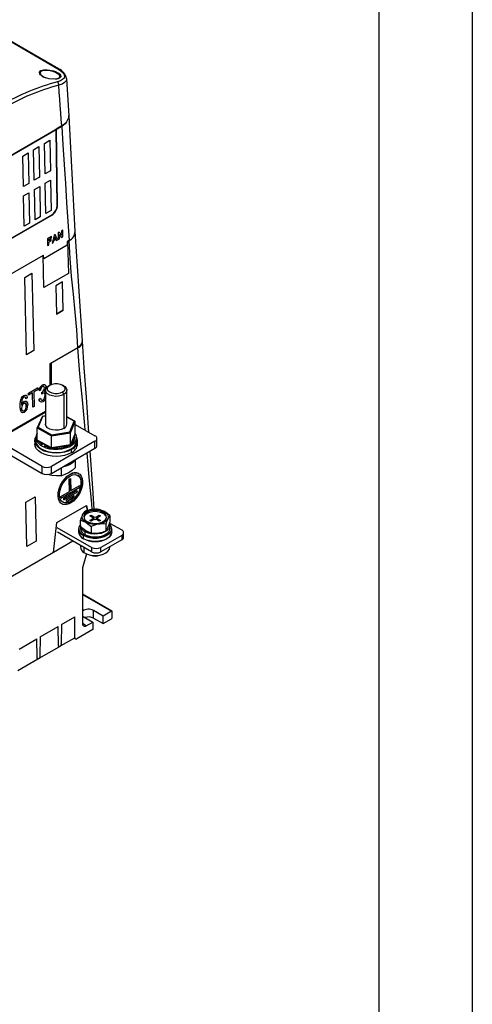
# Model space of a CAD drawing. Header units: millimetres. Extents: x 0 to 1537, y 0 to 1187.
# Tile 43 of 44: x 1368 to 1537, y 612 to 981. Entities that reach past the tile are written whole.
import ezdxf

# ---------------------------------------------------------------- set-up
doc = ezdxf.new("R2010")
doc.units = ezdxf.units.MM
doc.header["$LTSCALE"] = 5.5
doc.layers.add('TEXT', color=140, linetype='Continuous', lineweight=25)

msp = doc.modelspace()

# ---------------------------------------------------------------- linework, layer by layer
at = {"color": 7, "linetype": 'Continuous'}
msp.add_line((1536.714, 1187.465), (1536.714, 0.015), dxfattribs=at)
for p, q in [((1242.117, 1042.952), (1381.786, 962.323)), ((1382.04, 962.281), (1242.37, 1042.911)), ((1376.054, 959.543), (1376.375, 959.358)), ((1376.375, 959.358), (1377.304, 958.97)), ((1381.142, 939.506), (1332.256, 911.267)), ((1332.304, 911.525), (1383.268, 940.965)), ((1381.142, 939.506), (1381.006, 939.587)), ((1381.486, 911.208), (1381.142, 939.506)), ((1383.939, 941.343), (1381.146, 939.73)), ((1381.283, 939.651), (1381.146, 939.73)), ((1381.576, 911.341), (1381.146, 939.73)), ((1383.268, 940.798), (1381.283, 939.651)), ((1381.627, 911.311), (1381.283, 939.651)), ((1383.934, 941.508), (1383.939, 941.343)), ((1376.781, 934.421), (1378.8, 935.587)), ((1378.8, 935.587), (1379.013, 924.151)), ((1372.715, 932.072), (1374.734, 933.238)), ((1372.952, 920.649), (1372.715, 932.072)), ((1374.734, 933.238), (1374.947, 921.802)), ((1377.018, 922.998), (1376.781, 934.421)), ((1368.649, 929.723), (1370.668, 930.89)), ((1368.886, 918.301), (1368.649, 929.723)), ((1370.668, 930.89), (1370.881, 919.453)), ((1374.947, 921.802), (1372.952, 920.649)), ((1374.856, 921.855), (1374.947, 921.802)), ((1379.013, 924.151), (1377.018, 922.998)), ((1378.922, 924.204), (1379.013, 924.151)), ((1370.881, 919.453), (1368.886, 918.301)), ((1370.791, 919.507), (1370.881, 919.453)), ((1373.024, 917.196), (1375.011, 918.344)), ((1373.26, 905.81), (1373.024, 917.196)), ((1375.011, 918.344), (1375.224, 906.944)), ((1377.09, 919.545), (1379.077, 920.693)), ((1377.326, 908.158), (1377.09, 919.545)), ((1379.077, 920.693), (1379.289, 909.293)), ((1368.958, 914.847), (1370.945, 915.995)), ((1369.194, 903.461), (1368.958, 914.847)), ((1370.945, 915.995), (1371.158, 904.595)), ((1381.576, 911.341), (1381.627, 911.311)), ((1334.23, 881.592), (1379.551, 907.772)), ((1379.511, 907.656), (1346.99, 888.87)), ((1347.035, 888.846), (1379.554, 907.631)), ((1375.224, 906.944), (1373.26, 905.81)), ((1375.224, 906.944), (1375.177, 906.972)), ((1379.289, 909.293), (1377.326, 908.158)), ((1379.289, 909.293), (1379.242, 909.321)), ((1379.511, 907.656), (1379.554, 907.631)), ((1371.158, 904.595), (1369.194, 903.461)), ((1371.158, 904.595), (1371.111, 904.623)), ((1379.407, 899.594), (1377.926, 898.738)), ((1377.926, 898.738), (1377.976, 896.194)), ((1377.93, 898.736), (1377.926, 898.738)), ((1379.411, 899.592), (1377.93, 898.736)), ((1377.93, 898.736), (1377.98, 896.192)), ((1378.357, 898.554), (1379.419, 899.167)), ((1379.411, 899.592), (1379.407, 899.594)), ((1379.419, 899.167), (1379.411, 899.592)), ((1380.371, 900.15), (1379.597, 897.13)), ((1380.374, 900.148), (1379.601, 897.128)), ((1380.343, 898.579), (1380.61, 899.658)), ((1380.915, 898.91), (1380.343, 898.579)), ((1380.911, 898.912), (1380.344, 898.584)), ((1380.815, 900.407), (1380.371, 900.15)), ((1380.371, 900.15), (1380.374, 900.148)), ((1380.818, 900.405), (1380.374, 900.148)), ((1380.609, 899.653), (1380.911, 898.912)), ((1380.61, 899.658), (1380.915, 898.91)), ((1380.818, 900.405), (1380.815, 900.407)), ((1381.696, 898.338), (1380.818, 900.405)), ((1380.915, 898.91), (1380.911, 898.912)), ((1382.304, 901.267), (1381.866, 901.014)), ((1381.866, 901.014), (1381.916, 898.469)), ((1381.869, 901.012), (1381.866, 901.014)), ((1382.307, 901.265), (1381.869, 901.012)), ((1381.869, 901.012), (1381.92, 898.467)), ((1381.92, 898.467), (1382.339, 898.709)), ((1382.307, 901.265), (1382.304, 901.267)), ((1382.306, 900.356), (1383.201, 899.207)), ((1382.339, 898.709), (1382.306, 900.356)), ((1382.306, 900.353), (1383.197, 899.209)), ((1383.215, 900.099), (1382.307, 901.265)), ((1383.598, 902.015), (1383.179, 901.773)), ((1383.179, 901.773), (1383.212, 900.103)), ((1383.183, 901.77), (1383.179, 901.773)), ((1383.602, 902.013), (1383.183, 901.77)), ((1383.183, 901.77), (1383.215, 900.099)), ((1383.201, 899.207), (1383.197, 899.209)), ((1383.201, 899.207), (1383.652, 899.468)), ((1383.602, 902.013), (1383.598, 902.015)), ((1383.652, 899.468), (1383.602, 902.013)), ((1376.491, 891.429), (1385.3, 896.517)), ((1377.98, 896.192), (1377.976, 896.194)), ((1377.98, 896.192), (1378.399, 896.434)), ((1378.37, 897.934), (1378.357, 898.554)), ((1379.288, 898.469), (1378.37, 897.938)), ((1379.292, 898.467), (1378.37, 897.934)), ((1378.378, 897.51), (1379.3, 898.043)), ((1378.399, 896.434), (1378.378, 897.51)), ((1379.292, 898.467), (1379.288, 898.469)), ((1379.3, 898.043), (1379.292, 898.467)), ((1379.601, 897.128), (1379.597, 897.13)), ((1379.601, 897.128), (1380.048, 897.386)), ((1380.048, 897.386), (1380.22, 898.079)), ((1380.22, 898.079), (1381.056, 898.562)), ((1381.054, 898.561), (1381.248, 898.083)), ((1381.056, 898.562), (1381.252, 898.081)), ((1381.252, 898.081), (1381.248, 898.083)), ((1381.252, 898.081), (1381.696, 898.338)), ((1381.92, 898.467), (1381.916, 898.469)), ((1385.436, 897.794), (1385.294, 897.711)), ((1385.294, 897.711), (1385.3, 896.517)), ((1385.433, 897.792), (1385.713, 885.838)), ((1385.96, 898.096), (1385.436, 897.794)), ((1385.436, 897.794), (1385.717, 885.836)), ((1385.962, 898.097), (1385.96, 898.096)), ((1376.314, 892.524), (1347.128, 875.664)), ((1376.45, 892.603), (1376.314, 892.524)), ((1376.575, 880.555), (1376.314, 892.524)), ((1376.491, 891.429), (1376.447, 892.601)), ((1376.491, 891.429), (1376.45, 892.603)), ((1369.385, 884.276), (1372.119, 885.855)), ((1370.006, 855.379), (1369.385, 884.276)), ((1372.116, 885.853), (1372.804, 856.999)), ((1372.119, 885.855), (1372.808, 856.997)), ((1385.713, 885.838), (1376.575, 880.559)), ((1385.717, 885.836), (1376.575, 880.555)), ((1385.717, 885.836), (1385.713, 885.838)), ((1383.487, 882.626), (1381.033, 881.208)), ((1381.033, 881.208), (1381.337, 870.582)), ((1383.796, 872.007), (1383.484, 882.624)), ((1383.8, 872.005), (1383.487, 882.626)), ((1381.337, 870.586), (1383.796, 872.007)), ((1383.8, 872.005), (1381.337, 870.582)), ((1383.796, 872.007), (1383.8, 872.005)), ((1372.804, 856.999), (1370.006, 855.383)), ((1372.808, 856.997), (1370.006, 855.379)), ((1372.808, 856.997), (1372.804, 856.999)), ((1378.97, 852.162), (1389.239, 858.094)), ((1389.243, 857.933), (1379.328, 852.205)), ((1389.246, 857.93), (1379.331, 852.203)), ((1389.243, 857.933), (1389.235, 858.096)), ((1378.972, 844.119), (1378.97, 852.162)), ((1379.33, 844.278), (1379.328, 852.205)), ((1379.331, 852.203), (1379.328, 852.205)), ((1379.331, 852.203), (1379.333, 844.279)), ((1376.005, 844.122), (1376.009, 844.12)), ((1378.331, 843.755), (1378.819, 844.036)), ((1383.986, 843.757), (1383.498, 844.038)), ((1384.293, 843.558), (1384.37, 843.602)), ((1384.366, 843.6), (1384.366, 843.503)), ((1384.37, 843.602), (1384.37, 843.5)), ((1369.128, 840.149), (1369.131, 840.147)), ((1370.821, 841.046), (1374.237, 843.02)), ((1370.838, 840.331), (1370.821, 841.046)), ((1370.821, 841.046), (1370.825, 841.044)), ((1370.825, 841.044), (1374.241, 843.018)), ((1370.841, 840.329), (1370.825, 841.044)), ((1370.838, 840.331), (1370.841, 840.329)), ((1372.278, 841.159), (1370.841, 840.329)), ((1372.401, 835.726), (1372.274, 841.157)), ((1372.404, 835.724), (1372.278, 841.159)), ((1374.257, 842.302), (1372.82, 841.473)), ((1372.82, 841.473), (1372.94, 836.034)), ((1374.237, 843.02), (1374.241, 843.018)), ((1374.241, 843.018), (1374.257, 842.302)), ((1374.754, 841.864), (1374.757, 841.862)), ((1375.301, 842.096), (1374.757, 841.862)), ((1375.752, 840.656), (1375.803, 841.41)), ((1375.752, 840.656), (1375.756, 840.654)), ((1375.756, 840.654), (1375.807, 841.407)), ((1375.803, 841.41), (1375.882, 841.447)), ((1375.803, 841.41), (1375.807, 841.407)), ((1375.807, 841.407), (1375.886, 841.445)), ((1375.882, 841.447), (1375.886, 841.445)), ((1376.738, 842.959), (1376.742, 842.957)), ((1377.009, 840.255), (1377.012, 840.253)), ((1377.159, 842.121), (1377.163, 829.426)), ((1383.499, 841.335), (1383.988, 840.489)), ((1383.988, 840.489), (1383.992, 827.794)), ((1385.163, 829.428), (1385.159, 842.123)), ((1369.175, 837.906), (1369.179, 837.904)), ((1369.83, 838.939), (1369.833, 838.938)), ((1370.373, 839.33), (1369.833, 838.938)), ((1369.964, 836.322), (1369.961, 836.324)), ((1372.94, 836.034), (1372.404, 835.724)), ((1374.756, 838.778), (1375.293, 839.168)), ((1374.756, 838.778), (1374.76, 838.776)), ((1374.76, 838.776), (1375.296, 839.166)), ((1375.293, 839.168), (1375.296, 839.166)), ((1376.15, 838.447), (1376.153, 838.445)), ((1358.624, 823.572), (1377.162, 834.281)), ((1358.927, 823.41), (1377.162, 833.944)), ((1367.685, 835.952), (1367.682, 835.954)), ((1369.179, 834.42), (1369.182, 834.418)), ((1372.401, 835.726), (1372.404, 835.724)), ((1377.162, 832.488), (1375.949, 832.287)), ((1377.162, 832.428), (1376.097, 832.252)), ((1375.861, 832.218), (1374.077, 828.087)), ((1376.097, 832.252), (1374.392, 828.305)), ((1388.168, 830.518), (1385.162, 832.193)), ((1387.934, 830.549), (1385.162, 832.095)), ((1386.23, 826.602), (1387.934, 830.549)), ((1386.479, 826.219), (1388.267, 830.36)), ((1388.268, 825.829), (1388.267, 830.36)), ((1388.267, 829.34), (1395.661, 825.071)), ((1374.059, 828.005), (1379.375, 825.041)), ((1374.061, 823.474), (1374.059, 828.005)), ((1374.392, 828.305), (1379.459, 825.48)), ((1379.375, 825.041), (1386.479, 826.219)), ((1379.376, 820.51), (1379.375, 825.041)), ((1379.459, 825.48), (1386.23, 826.602)), ((1386.467, 821.616), (1388.25, 825.746)), ((1386.48, 821.687), (1386.479, 826.219)), ((1388.268, 825.829), (1386.48, 821.687)), ((1375.862, 813.634), (1358.927, 823.41)), ((1373.165, 823.204), (1373.165, 822.004)), ((1373.545, 824.404), (1373.545, 823.204)), ((1379.376, 820.51), (1374.061, 823.474)), ((1374.16, 823.316), (1379.401, 820.393)), ((1375.809, 821.802), (1376.332, 822.105)), ((1377.195, 821.623), (1376.657, 821.312)), ((1386.48, 821.687), (1379.376, 820.51)), ((1395.661, 823.03), (1379.397, 813.635)), ((1379.411, 820.392), (1386.379, 821.547)), ((1388.785, 823.208), (1388.785, 824.408)), ((1389.165, 822.008), (1389.165, 823.208)), ((1395.662, 820.417), (1395.661, 823.03)), ((1396.394, 821.438), (1396.393, 824.051)), ((1358.987, 820.764), (1375.863, 811.022)), ((1379.398, 811.022), (1395.662, 820.417)), ((1386.822, 819.94), (1386.822, 818.74)), ((1386.823, 815.311), (1386.823, 814.928)), ((1388.417, 813.22), (1388.416, 816.232)), ((1375.863, 811.022), (1375.862, 813.634)), ((1379.485, 810.24), (1377.804, 810.616)), ((1379.398, 811.022), (1379.397, 813.635)), ((1383.11, 810.154), (1383.109, 813.166)), ((1386.327, 810.648), (1386.318, 810.653)), ((1389.569, 810.976), (1389.56, 810.981)), ((1386.069, 808.832), (1386.564, 809.118)), ((1386.172, 804.284), (1386.069, 808.832)), ((1386.069, 808.832), (1386.078, 808.827)), ((1386.078, 808.827), (1386.573, 809.113)), ((1386.078, 808.827), (1386.181, 804.279)), ((1386.564, 809.118), (1386.573, 809.113)), ((1386.573, 809.113), (1386.676, 804.565)), ((1382.884, 802.385), (1386.172, 804.284)), ((1382.893, 802.38), (1386.181, 804.279)), ((1382.906, 801.801), (1389.977, 805.886)), ((1383.973, 801.757), (1388.923, 804.617)), ((1383.982, 801.752), (1388.932, 804.612)), ((1383.995, 801.174), (1388.945, 804.033)), ((1386.181, 804.279), (1386.172, 804.284)), ((1386.676, 804.575), (1389.955, 806.469)), ((1386.676, 804.565), (1389.964, 806.465)), ((1388.923, 804.617), (1388.932, 804.612)), ((1388.932, 804.612), (1388.945, 804.033)), ((1389.955, 806.469), (1389.964, 806.465)), ((1389.964, 806.465), (1389.977, 805.886)), ((1369.856, 800.185), (1373.325, 802.189)), ((1370.208, 783.682), (1369.856, 800.185)), ((1373.322, 802.187), (1373.718, 785.714)), ((1373.325, 802.189), (1373.722, 785.712)), ((1382.897, 801.806), (1382.884, 802.385)), ((1382.884, 802.385), (1382.893, 802.38)), ((1382.893, 802.38), (1382.906, 801.801)), ((1382.906, 801.801), (1382.897, 801.806)), ((1383.32, 799.576), (1383.329, 799.571)), ((1383.986, 801.178), (1383.973, 801.757)), ((1383.973, 801.757), (1383.982, 801.752)), ((1383.982, 801.752), (1383.995, 801.174)), ((1383.995, 801.174), (1383.986, 801.178)), ((1385.062, 801.13), (1387.89, 802.764)), ((1385.075, 800.551), (1385.062, 801.13)), ((1385.062, 801.13), (1385.071, 801.125)), ((1385.071, 801.125), (1387.899, 802.759)), ((1385.084, 800.546), (1385.071, 801.125)), ((1385.075, 800.551), (1385.084, 800.546)), ((1385.084, 800.546), (1387.912, 802.18)), ((1386.548, 800.524), (1386.557, 800.519)), ((1387.899, 802.759), (1387.89, 802.764)), ((1387.912, 802.18), (1387.899, 802.759)), ((1381.458, 792.598), (1392.508, 798.981)), ((1392.848, 797.171), (1392.505, 798.979)), ((1392.508, 798.981), (1392.852, 797.169)), ((1399.221, 796.736), (1397.21, 797.538)), ((1398.744, 795.988), (1398.744, 796.478)), ((1399.221, 796.736), (1399.194, 796.738)), ((1401.232, 795.216), (1399.221, 796.736)), ((1380.144, 781.449), (1381.458, 792.598)), ((1390.246, 791.003), (1390.245, 793.514)), ((1390.245, 793.514), (1392.256, 792.713)), ((1392.283, 792.746), (1392.256, 792.713)), ((1392.256, 792.713), (1394.267, 791.193)), ((1393.739, 795.13), (1394.218, 795.407)), ((1394.792, 794.522), (1393.739, 795.13)), ((1393.739, 793.374), (1394.792, 793.982)), ((1394.218, 793.097), (1393.739, 793.374)), ((1394.218, 795.407), (1395.271, 794.799)), ((1394.218, 794.853), (1394.218, 795.407)), ((1395.271, 793.705), (1394.218, 793.097)), ((1394.792, 793.982), (1394.893, 793.487)), ((1395.195, 793.661), (1394.973, 794.325)), ((1395.101, 793.966), (1395.091, 793.972)), ((1395.271, 794.799), (1395.101, 793.966)), ((1396.206, 794.799), (1397.259, 795.408)), ((1396.377, 793.966), (1396.206, 794.799)), ((1397.259, 793.098), (1396.206, 793.706)), ((1396.504, 794.325), (1396.282, 793.661)), ((1396.386, 793.972), (1396.377, 793.966)), ((1396.584, 793.487), (1396.686, 793.983)), ((1397.739, 795.131), (1396.686, 794.522)), ((1396.686, 793.983), (1397.739, 793.375)), ((1397.259, 795.408), (1397.739, 795.131)), ((1397.259, 794.854), (1397.259, 795.408)), ((1397.739, 793.375), (1397.259, 793.098)), ((1399.76, 792.044), (1399.761, 789.532)), ((1401.141, 792.443), (1405.64, 789.846)), ((1401.232, 795.216), (1401.232, 792.705)), ((1394.326, 783.31), (1381.586, 790.665)), ((1394.326, 781.678), (1381.623, 789.011)), ((1389.54, 790.25), (1389.54, 789.107)), ((1390.239, 791.475), (1390.24, 790.332)), ((1390.246, 791.319), (1390.246, 791.631)), ((1392.257, 789.483), (1390.246, 791.003)), ((1391.85, 789.23), (1391.851, 788.087)), ((1394.267, 788.681), (1392.257, 789.483)), ((1394.267, 791.193), (1394.267, 788.681)), ((1401.24, 790.335), (1401.239, 791.478)), ((1401.94, 789.111), (1401.94, 790.254)), ((1406.372, 787.193), (1406.372, 788.825)), ((1373.718, 785.714), (1370.208, 783.686)), ((1373.722, 785.712), (1370.208, 783.682)), ((1373.718, 785.714), (1373.722, 785.712)), ((1387.427, 785.66), (1380.145, 781.453)), ((1391.356, 786.576), (1391.356, 787.719)), ((1405.64, 787.804), (1397.861, 783.311)), ((1405.64, 786.171), (1397.862, 781.678)), ((1405.64, 787.804), (1405.64, 786.171)), ((1380.144, 781.449), (1255.693, 709.557)), ((1390.242, 784.036), (1390.242, 783.474)), ((1392.489, 780.914), (1390.974, 775.661)), ((1391.5, 783.309), (1391.501, 781.453)), ((1394.326, 783.31), (1394.326, 781.678)), ((1397.862, 781.678), (1397.861, 783.311)), ((1401.242, 783.477), (1401.242, 783.631)), ((1390.974, 775.661), (1390.98, 754.843)), ((1401.984, 759.495), (1390.977, 765.85)), ((1390.977, 765.748), (1401.834, 759.48)), ((1398.688, 757.662), (1395.152, 759.703)), ((1395.153, 756.847), (1395.152, 759.703)), ((1401.834, 759.48), (1398.688, 757.662)), ((1402.047, 756.99), (1402.046, 759.358)), ((1383.184, 754.452), (1388.124, 757.306)), ((1388.104, 749.54), (1388.101, 757.293)), ((1388.126, 749.522), (1388.124, 757.306)), ((1390.979, 757.649), (1391.263, 757.457)), ((1391.263, 757.457), (1394.799, 755.416)), ((1392.394, 754.027), (1394.799, 755.416)), ((1394.799, 755.416), (1394.799, 752.56)), ((1395.153, 756.847), (1398.688, 754.805)), ((1398.688, 754.805), (1398.688, 757.662)), ((1398.688, 754.805), (1401.835, 756.623)), ((1375.224, 749.854), (1381.89, 753.705)), ((1381.987, 746.595), (1381.868, 753.692)), ((1382.009, 746.582), (1381.89, 753.705)), ((1383.184, 754.452), (1383.069, 747.195)), ((1394.799, 752.56), (1388.833, 749.114)), ((1392.394, 754.027), (1390.98, 754.843)), ((1367.265, 745.256), (1373.931, 749.107)), ((1374.027, 741.997), (1373.909, 749.094)), ((1374.049, 741.985), (1373.931, 749.107)), ((1375.224, 749.854), (1375.11, 742.597)), ((1382.777, 746.463), (1388.104, 749.54)), ((1387.807, 749.369), (1388.333, 749.065)), ((1388.126, 749.522), (1388.1, 749.538)), ((1374.818, 741.865), (1382.301, 746.188)), ((1382.009, 746.566), (1381.986, 746.579)), ((1382.009, 746.582), (1381.987, 746.595)), ((1382.142, 746.236), (1382.164, 746.223)), ((1366.858, 737.267), (1374.342, 741.59)), ((1374.049, 741.985), (1374.027, 741.997)), ((1374.049, 741.968), (1374.027, 741.981)), ((1374.182, 741.638), (1374.205, 741.625))]:
    msp.add_line(p, q)
at = {"flags": 128}
for points in [[(1375.735, 959.711), (1375.301, 960.068), (1375.012, 960.433), (1374.904, 961.12), (1375.402, 961.656), (1376.41, 961.963), (1377.783, 962), (1379.341, 961.764), (1380.121, 961.552), (1380.862, 961.288), (1381.527, 960.984), (1382.092, 960.65)], [(1381.879, 960.517), (1381.47, 960.766), (1381.003, 960.997), (1380.486, 961.207), (1379.933, 961.392), (1379.361, 961.545), (1378.781, 961.664), (1378.209, 961.747), (1377.656, 961.79), (1377.133, 961.795), (1376.65, 961.76), (1376.218, 961.686), (1375.844, 961.574), (1375.538, 961.428), (1375.306, 961.248), (1375.155, 961.041), (1375.09, 960.809), (1375.114, 960.559), (1375.228, 960.297), (1375.431, 960.03), (1375.819, 959.701)], [(1380.951, 958.51), (1381.863, 958.709), (1382.442, 959.073), (1382.582, 959.561), (1382.266, 960.107), (1381.575, 960.639), (1380.624, 961.104), (1379.507, 961.467), (1378.308, 961.699), (1377.126, 961.762), (1376.104, 961.626), (1375.397, 961.288), (1375.118, 960.797), (1375.292, 960.23), (1375.869, 959.668), (1376.054, 959.543)], [(1381.786, 962.323), (1382.904, 961.583), (1383.715, 960.836), (1384.184, 960.116), (1384.307, 959.439), (1384.091, 958.824), (1383.556, 958.286), (1382.721, 957.829), (1381.62, 957.469)], [(1382.092, 960.65), (1382.528, 960.304), (1382.815, 959.961), (1382.926, 959.33), (1382.439, 958.837), (1381.441, 958.536), (1380.064, 958.465), (1378.495, 958.648), (1377.708, 958.836), (1376.968, 959.081), (1376.298, 959.377), (1375.735, 959.711)], [(1375.9, 959.632), (1376.309, 959.382), (1376.54, 959.27)], [(1382.593, 959.158), (1382.644, 959.233), (1382.691, 959.452), (1382.648, 959.688), (1382.513, 959.936), (1382.287, 960.192), (1382.101, 960.354), (1381.879, 960.517)], [(1385.041, 958.758), (1385.078, 958.565), (1384.853, 957.838), (1384.272, 957.192), (1383.355, 956.635), (1382.138, 956.187)], [(1385.964, 944.77), (1385.461, 952.645), (1385.102, 958.725)], [(1383.268, 940.965), (1383.085, 943.421), (1382.884, 945.804), (1382.669, 948.556), (1382.473, 950.961), (1382.26, 953.613), (1382.138, 956.187)], [(1383.268, 940.965), (1385.055, 942.421), (1385.906, 944.136), (1385.833, 944.861)], [(1388.297, 901.482), (1387.127, 923.127), (1385.963, 944.691)], [(1385.039, 942.408), (1384.538, 941.714), (1383.268, 940.798)], [(1383.268, 940.798), (1383.682, 933.861), (1384.162, 926.562), (1384.61, 919.445), (1385.059, 912.328), (1385.522, 905.22), (1385.96, 898.096)], [(1390.988, 860.64), (1389.642, 881.097), (1388.308, 901.489)], [(1389.239, 858.094), (1388.825, 864.763), (1388.256, 871.363), (1387.592, 878.091), (1386.931, 884.815), (1386.367, 891.421), (1385.962, 898.097)], [(1389.239, 858.094), (1390.404, 859.043), (1390.959, 860.161), (1390.911, 860.634)], [(1393.368, 826.395), (1393.257, 827.991), (1392.459, 839.471), (1391.652, 850.456), (1391.01, 860.477)], [(1391.96, 827.208), (1391.812, 828.888), (1390.955, 838.568), (1390.015, 848.27), (1389.246, 857.93)], [(1376.005, 844.122), (1376.418, 844.278), (1376.784, 844.233), (1376.868, 844.17)], [(1376.009, 844.12), (1376.421, 844.275), (1376.787, 844.231), (1377.048, 844.035), (1377.236, 843.638), (1377.284, 843.234)], [(1376.742, 842.957), (1376.682, 843.31), (1376.557, 843.494), (1376.367, 843.579), (1376.184, 843.559), (1376.038, 843.493)], [(1376.738, 842.959), (1376.676, 843.318), (1376.549, 843.499), (1376.484, 843.527)], [(1383.988, 840.489), (1383.076, 840.095), (1382.01, 839.865), (1380.874, 839.818), (1379.762, 839.957), (1378.762, 840.272), (1377.957, 840.737), (1377.412, 841.314), (1377.17, 841.956), (1377.251, 842.612), (1377.649, 843.228), (1378.331, 843.755)], [(1383.499, 841.335), (1382.662, 840.983), (1381.677, 840.798), (1380.642, 840.798), (1379.657, 840.982), (1378.819, 841.334), (1378.211, 841.817), (1377.891, 842.386), (1377.891, 842.984), (1378.211, 843.553), (1378.819, 844.036)], [(1378.819, 844.036), (1379.657, 844.388), (1380.642, 844.573), (1381.677, 844.573), (1382.662, 844.389), (1383.499, 844.037), (1384.108, 843.554), (1384.428, 842.985), (1384.428, 842.387), (1384.108, 841.818), (1383.499, 841.335)], [(1383.986, 843.757), (1384.362, 843.507), (1384.907, 842.93), (1385.149, 842.287), (1385.068, 841.632), (1384.67, 841.015), (1383.988, 840.489)], [(1367.682, 835.954), (1367.713, 837.178), (1367.955, 838.493), (1368.222, 839.13), (1368.608, 839.711), (1369.032, 840.088), (1369.128, 840.149)], [(1367.685, 835.952), (1367.716, 837.176), (1367.958, 838.491), (1368.226, 839.128), (1368.612, 839.709), (1369.036, 840.086), (1369.131, 840.147)], [(1369.128, 840.149), (1369.601, 840.311), (1369.951, 840.226), (1369.955, 840.222)], [(1369.131, 840.147), (1369.604, 840.309), (1369.955, 840.224), (1370.177, 839.991), (1370.355, 839.456), (1370.373, 839.33)], [(1377.012, 840.253), (1376.905, 840.781), (1376.731, 840.986), (1376.482, 841.065), (1376.208, 840.995), (1376.127, 840.953)], [(1377.009, 840.255), (1376.898, 840.791), (1376.721, 840.993), (1376.687, 841.002)], [(1376.71, 841.633), (1377.075, 841.632), (1377.152, 841.572)], [(1376.713, 841.63), (1377.04, 841.641), (1377.158, 841.571)], [(1368.351, 838.369), (1368.17, 837.386), (1368.145, 836.492)], [(1369.079, 837.209), (1369.334, 837.305), (1369.562, 837.278), (1369.772, 837.107), (1369.915, 836.757), (1369.961, 836.324)], [(1369.964, 836.322), (1369.834, 837.006), (1369.667, 837.217), (1369.424, 837.307), (1369.205, 837.267), (1369.082, 837.207)], [(1369.175, 837.906), (1369.582, 838.046), (1369.914, 837.989), (1369.998, 837.917)], [(1369.179, 837.904), (1369.585, 838.044), (1369.917, 837.987), (1370.25, 837.701), (1370.439, 837.234), (1370.502, 836.656)], [(1375.272, 837.724), (1375.269, 837.725), (1375.005, 837.964), (1374.815, 838.415), (1374.756, 838.778)], [(1376.159, 837.813), (1375.655, 837.641), (1375.272, 837.723), (1375.009, 837.963), (1374.818, 838.413), (1374.76, 838.776)], [(1375.293, 839.168), (1375.392, 838.777), (1375.572, 838.464), (1375.74, 838.362), (1375.957, 838.364), (1376.15, 838.447)], [(1375.296, 839.166), (1375.395, 838.775), (1375.578, 838.46), (1375.747, 838.358), (1375.963, 838.363), (1376.153, 838.445)], [(1369.222, 833.809), (1368.718, 833.644), (1368.354, 833.73), (1368.023, 834.064), (1367.781, 834.814), (1367.682, 835.954)], [(1369.225, 833.807), (1368.721, 833.642), (1368.357, 833.728), (1368.027, 834.062), (1367.785, 834.813), (1367.685, 835.952)], [(1369.179, 834.42), (1368.924, 834.328), (1368.699, 834.357), (1368.453, 834.551), (1368.303, 834.88), (1368.241, 835.378)], [(1368.244, 835.375), (1368.379, 834.677), (1368.581, 834.424), (1368.822, 834.325), (1369.038, 834.352), (1369.182, 834.418)], [(1383.992, 827.794), (1383.08, 827.4), (1382.013, 827.17), (1380.878, 827.123), (1379.765, 827.263), (1378.766, 827.577), (1377.961, 828.042), (1377.415, 828.619), (1377.173, 829.262), (1377.163, 829.426)], [(1374.06, 825.996), (1373.664, 825.181), (1373.547, 824.293), (1373.742, 823.41), (1374.24, 822.568), (1375.023, 821.801), (1376.056, 821.14), (1377.299, 820.613), (1378.7, 820.242), (1380.202, 820.041), (1381.743, 820.019), (1383.261, 820.176), (1384.693, 820.507), (1385.98, 820.997), (1387.07, 821.627), (1387.919, 822.37), (1388.491, 823.197), (1388.763, 824.074), (1388.723, 824.964), (1388.375, 825.831), (1388.268, 826)], [(1386.822, 819.94), (1385.609, 819.366), (1384.226, 818.939), (1382.726, 818.675), (1381.165, 818.586), (1379.604, 818.675), (1378.103, 818.937), (1376.72, 819.364), (1375.508, 819.938), (1374.513, 820.638), (1373.774, 821.437), (1373.319, 822.303), (1373.165, 823.205), (1373.319, 824.106), (1373.554, 824.629)], [(1386.822, 818.74), (1385.61, 818.166), (1384.227, 817.738), (1382.726, 817.475), (1381.165, 817.386), (1379.605, 817.475), (1378.104, 817.737), (1376.721, 818.164), (1375.508, 818.738), (1374.513, 819.438), (1373.774, 820.237), (1373.319, 821.103), (1373.165, 822.004)], [(1373.545, 823.204), (1373.606, 822.649), (1373.954, 821.781), (1374.598, 820.973), (1375.511, 820.255), (1376.655, 819.658), (1377.983, 819.207), (1379.442, 818.919), (1380.972, 818.807), (1382.509, 818.875), (1383.992, 819.12), (1385.358, 819.533), (1386.553, 820.096)], [(1374.558, 823.094), (1374.569, 823.051), (1375.809, 821.802)], [(1376.657, 821.312), (1378.82, 820.597), (1379.076, 820.575)], [(1394.653, 797.477), (1394.467, 799.787), (1393.526, 809.528), (1392.712, 818.713)], [(1395.38, 797.549), (1394.978, 803.552), (1394.089, 816.017), (1393.855, 819.374)], [(1386.823, 814.928), (1385.611, 814.353), (1384.581, 814.016)], [(1388.416, 816.242), (1387.818, 815.628), (1386.823, 814.928)], [(1383.11, 810.154), (1381.334, 810.085), (1379.485, 810.24)], [(1383.32, 799.576), (1382.923, 799.852), (1382.352, 800.554), (1381.986, 801.494), (1381.844, 802.623), (1381.932, 803.886), (1382.246, 805.218), (1382.771, 806.553), (1383.479, 807.825), (1384.336, 808.968), (1385.299, 809.927), (1386.318, 810.653)], [(1386.571, 799.899), (1385.545, 799.443), (1384.565, 799.279), (1383.679, 799.416), (1382.932, 799.847), (1382.361, 800.549), (1381.995, 801.489), (1381.853, 802.618), (1381.941, 803.881), (1382.255, 805.213), (1382.78, 806.548), (1383.488, 807.82), (1384.345, 808.963), (1385.308, 809.922), (1386.327, 810.648)], [(1385.764, 811.213), (1384.437, 810.572), (1383.11, 810.154)], [(1388.417, 813.22), (1387.117, 812.125), (1385.764, 811.213)], [(1386.327, 810.648), (1387.353, 811.104), (1388.333, 811.267), (1389.219, 811.131), (1389.967, 810.7), (1390.537, 809.997), (1390.903, 809.058), (1391.045, 807.928), (1390.957, 806.666), (1390.643, 805.334), (1390.118, 803.998), (1389.41, 802.727), (1388.553, 801.583), (1387.591, 800.625), (1386.571, 799.899)], [(1386.341, 810.028), (1387.317, 810.451), (1388.243, 810.574), (1389.065, 810.389), (1389.734, 809.907), (1390.212, 809.155), (1390.472, 808.178), (1390.498, 807.032), (1390.289, 805.784), (1389.856, 804.506), (1389.226, 803.272), (1388.434, 802.155), (1387.527, 801.219), (1386.557, 800.519)], [(1386.548, 800.524), (1387.518, 801.224), (1388.425, 802.16), (1389.217, 803.277), (1389.847, 804.511), (1390.28, 805.789), (1390.489, 807.037), (1390.463, 808.183), (1390.203, 809.16), (1389.725, 809.912), (1389.2, 810.323)], [(1386.557, 800.519), (1385.581, 800.095), (1384.655, 799.972), (1383.834, 800.157), (1383.164, 800.64), (1382.686, 801.391), (1382.426, 802.369), (1382.4, 803.515), (1382.609, 804.763), (1383.042, 806.041), (1383.672, 807.274), (1384.464, 808.391), (1385.371, 809.327), (1386.341, 810.028)], [(1392.283, 792.746), (1391.506, 793.33), (1391.018, 794.011), (1390.852, 794.741), (1391.018, 795.472), (1391.506, 796.152), (1392.283, 796.737), (1393.295, 797.186), (1394.474, 797.468), (1395.738, 797.564), (1397.003, 797.468), (1398.182, 797.187), (1399.194, 796.738)], [(1398.744, 796.478), (1397.775, 796.897), (1396.642, 797.141), (1395.435, 797.19), (1394.253, 797.041), (1393.192, 796.706), (1392.336, 796.212), (1391.756, 795.599), (1391.499, 794.917), (1391.586, 794.22), (1392.008, 793.565), (1392.733, 793.006)], [(1398.744, 795.988), (1397.775, 796.407), (1396.642, 796.651), (1395.435, 796.7), (1394.253, 796.552), (1393.192, 796.217), (1392.336, 795.723), (1391.757, 795.109), (1391.51, 794.496)], [(1399.194, 796.738), (1399.971, 796.154), (1400.459, 795.474), (1400.625, 794.743), (1400.459, 794.013), (1399.971, 793.332), (1399.194, 792.747), (1398.182, 792.299), (1397.003, 792.017), (1395.738, 791.92), (1394.474, 792.016), (1393.295, 792.298), (1392.283, 792.746)], [(1392.733, 793.006), (1393.702, 792.588), (1394.835, 792.344), (1396.042, 792.294), (1397.224, 792.443), (1398.285, 792.778), (1399.141, 793.272), (1399.721, 793.885), (1399.978, 794.568), (1399.891, 795.265), (1399.469, 795.919), (1398.744, 796.478)], [(1401.129, 792.112), (1401.229, 791.669), (1401.149, 790.905), (1400.755, 790.174), (1400.069, 789.519), (1399.131, 788.977), (1397.997, 788.581), (1396.731, 788.353), (1395.407, 788.306), (1394.103, 788.444), (1392.894, 788.758), (1391.85, 789.23)], [(1401.939, 790.196), (1401.901, 789.852), (1401.592, 789.071), (1400.989, 788.348), (1400.124, 787.721), (1399.038, 787.221), (1397.788, 786.873), (1396.434, 786.694), (1395.046, 786.694), (1393.692, 786.872), (1392.441, 787.22), (1391.356, 787.719)], [(1401.94, 789.111), (1401.901, 788.709), (1401.592, 787.928), (1400.99, 787.205), (1400.124, 786.578), (1399.039, 786.078), (1397.788, 785.73), (1396.434, 785.551), (1395.046, 785.551), (1393.692, 785.729), (1392.442, 786.077), (1391.356, 786.576)], [(1401.84, 790.335), (1401.71, 789.613), (1401.338, 788.936), (1400.053, 787.844), (1398.163, 787.101), (1396.99, 786.886), (1395.74, 786.811), (1394.49, 786.886), (1393.317, 787.1), (1391.426, 787.842)], [(1401.24, 790.335), (1401.15, 789.762), (1400.755, 789.031), (1400.069, 788.376), (1399.132, 787.834), (1397.997, 787.438), (1396.731, 787.21), (1395.408, 787.163), (1394.103, 787.301), (1392.894, 787.615), (1391.851, 788.087)], [(1392.117, 786.265), (1393.317, 785.794), (1394.49, 785.579), (1395.74, 785.505), (1396.99, 785.58), (1398.163, 785.795), (1400.053, 786.537), (1401.338, 787.629), (1401.711, 788.307), (1401.76, 788.582)], [(1391.501, 781.453), (1392.462, 780.926), (1393.614, 780.547), (1394.889, 780.338), (1396.214, 780.312), (1397.512, 780.469), (1398.707, 780.801), (1399.729, 781.289), (1400.52, 781.904), (1401.033, 782.61), (1401.238, 783.366), (1401.242, 783.477)], [(1383.069, 747.179), (1383.029, 746.921), (1382.914, 746.656), (1382.742, 746.424), (1382.539, 746.26), (1382.336, 746.19), (1382.164, 746.223), (1382.049, 746.355), (1382.009, 746.566)], [(1375.11, 742.581), (1375.07, 742.323), (1374.955, 742.058), (1374.783, 741.826), (1374.58, 741.662), (1374.377, 741.592), (1374.205, 741.625), (1374.09, 741.757), (1374.049, 741.968)]]:
    msp.add_lwpolyline(points, dxfattribs=at)
for centre, radius, start, end in [((1381.854, 961.942), 0.387, 62.01212, 100.19652), ((1380.198, 957.635), 4.999, 12.496, 68.43421), ((1375.77, 959.572), 0.143, 24.73821, 104.24533), ((1382.148, 960.324), 0.331, 99.57686, 144.22428), ((1402.533, 878.085), 82.092, 104.75886, 120.55042), ((1402.839, 877.573), 81.294, 104.75202, 120.55413), ((1380.894, 956.43), 1.268, 348.94894, 55.0811), ((1384.349, 901.662), 3.912, 294.33618, 357.48324), ((1384.553, 901.477), 3.662, 292.61996, 0.07086), ((1388.302, 860.366), 2.612, 291.17879, 352.53616), ((1377.558, 841.786), 2.805, 123.6078, 178.40122), ((1377.56, 841.784), 2.804, 123.59952, 178.4078), ((1377.058, 842.062), 1.758, 125.47961, 178.88754), ((1377.186, 839.257), 2, 121.98569, 135.65807), ((1375.018, 842.934), 1.72, 300.16958, 0.85156), ((1375.022, 842.932), 1.72, 300.16605, 0.85504), ((1374.924, 840.137), 2.088, 305.94611, 3.23254), ((1374.929, 840.134), 2.086, 305.92038, 3.25756), ((1374.757, 843.23), 2.527, 320.73942, 0.09806), ((1370.613, 835.768), 2.576, 123.919, 163.6283), ((1370.548, 835.816), 2.496, 123.25973, 164.29683), ((1370.336, 835.526), 2.097, 126.72362, 184.12621), ((1370.259, 837.903), 1.965, 126.94566, 166.28605), ((1369.335, 839.109), 0.449, 55.18739, 125.44318), ((1369.339, 839.108), 0.449, 55.11466, 125.51622), ((1367.977, 836.026), 2.006, 306.81243, 8.53772), ((1367.771, 836.11), 2.204, 309.82869, 5.52025), ((1367.454, 836.312), 3.068, 305.27192, 6.43921), ((1368.919, 838.859), 0.915, 5.06432, 42.59489), ((1368.921, 838.856), 0.916, 5.0918, 42.57174), ((1374.904, 839.935), 2.466, 300.60298, 336.23306), ((1383.193, 829.604), 1.978, 293.81562, 354.90241), ((1385.463, 824.401), 2.683, 295.68018, 17.61002), ((1395.273, 824.05), 1.092, 290.79957, 69.20043), ((1381.521, 829.944), 9.57, 260.97717, 298.68323), ((1384.989, 823.574), 3.814, 294.2171, 354.50093), ((1385.609, 823.198), 3.475, 290.4161, 24.3947), ((1385.235, 822.352), 3.945, 293.71681, 355.00121), ((1395.198, 821.523), 1.199, 292.76015, 355.95788), ((1382.779, 820.635), 7.132, 278.44675, 318.71983), ((1377.629, 817.045), 3.841, 242.61208, 297.40985), ((1377.63, 814.432), 3.841, 242.61208, 297.40985), ((1388.221, 808.03), 3.24, 65.6014, 125.96172), ((1384.869, 802.803), 2.831, 245.1834, 306.37972), ((1399.201, 791.287), 9.228, 144.18817, 166.0333), ((1396.107, 786.507), 11.086, 84.28751, 113.32573), ((1397.827, 793.988), 2.2, 13.40673, 65.37986), ((1392.01, 790.18), 2.471, 135.54669, 178.35164), ((1398.683, 780.841), 11.255, 84.50967, 113.10357), ((1394.689, 794.252), 0.289, 290.79957, 69.20043), ((1395.705, 795.094), 1.28, 241.8509, 268.33769), ((1395.738, 795.701), 1.015, 242.61208, 297.40985), ((1395.739, 792.804), 1.015, 62.61208, 117.40985), ((1395.772, 795.095), 1.28, 271.67544, 298.16676), ((1396.788, 794.253), 0.289, 110.79957, 249.20043), ((1410.099, 789.174), 10.73, 145.73169, 164.48978), ((1390.893, 795.574), 10.73, 325.73169, 344.48978), ((1399.877, 790.402), 1.964, 358.03773, 52.7944), ((1399.456, 790.184), 2.483, 0.27042, 46.35002), ((1392.576, 790.512), 3.047, 184.91117, 246.39659), ((1392.576, 789.369), 3.048, 184.92726, 246.39507), ((1391.523, 790.433), 1.886, 132.61963, 183.04766), ((1392.575, 790.552), 2.943, 184.27637, 247.03323), ((1392.899, 790.54), 2.667, 184.46678, 246.85555), ((1393.222, 792.012), 3.101, 202.45258, 243.76083), ((1395.344, 799.884), 11.255, 264.50967, 293.10357), ((1405.252, 788.825), 1.092, 290.79957, 69.20043), ((1391.399, 786.57), 0.0437, 170.81886, 309.23618), ((1391.509, 787.712), 0.154, 122.61644, 177.40549), ((1405.176, 787.277), 1.199, 292.76015, 355.95788), ((1392.779, 783.652), 2.543, 183.99884, 239.82641), ((1396.093, 786.721), 3.841, 242.61208, 297.40985), ((1396.093, 785.088), 3.841, 242.61208, 297.40985), ((1395.741, 784.311), 4.234, 245.0838, 294.9491), ((1395.741, 784.753), 4.626, 248.18847, 291.84443), ((1393.225, 756.157), 4.036, 61.4871, 123.82981), ((1401.917, 759.378), 0.131, 350.81886, 129.23618), ((1401.587, 757.011), 0.461, 302.60992, 357.406), ((1391.842, 754.703), 0.873, 170.81886, 309.23618), ((1388.557, 749.453), 0.437, 170.81635, 309.22065), ((1382.354, 746.539), 0.37, 173.77447, 234.9388), ((1382.707, 746.579), 0.721, 178.72965, 180.01228), ((1382.73, 746.567), 0.721, 178.72965, 180.01228), ((1382.376, 747.179), 0.693, 0.01211, 1.32877), ((1374.395, 741.941), 0.37, 173.77447, 234.9388), ((1374.748, 741.981), 0.721, 178.72965, 180.01228), ((1374.77, 741.969), 0.721, 178.72965, 180.01228), ((1374.417, 742.581), 0.693, 0.01211, 1.32877)]:
    msp.add_arc(centre, radius, start, end)
for centre, major_axis, ratio, start_param, end_param in [((1379.454, 910.137), (1.439, 2.633), 0.5922949, 3.9134496, 5.4755193), ((1379.506, 910.085), (1.351, 2.454), 0.5902969, 3.9150333, 5.4771012), ((1379.505, 910.108), (1.448, 2.628), 0.5903018, 3.9153999, 5.4774696), ((1376.097, 832.007), (-0.201, 0.257), 0.5736359, 5.3455131, 6.5865039), ((1387.934, 830.304), (0.324, 0.11), 0.696395, 6.0512364, 7.6220327), ((1374.392, 828.06), (0.324, 0.11), 0.696395, 1.3388474, 2.9096437), ((1379.459, 825.235), (0.054, 0.312), 0.2044203, 0.7057232, 2.2765196), ((1386.23, 826.357), (-0.201, 0.257), 0.5736359, 3.7747168, 5.3455131), ((1387.935, 825.773), (0.324, 0.11), 0.696395, 5.7214308, 6.0512364), ((1374.394, 823.529), (0.324, 0.11), 0.696395, 2.9096437, 3.7033471), ((1386.231, 821.826), (-0.201, 0.257), 0.5736359, 2.838274, 3.7747168), ((1379.46, 820.704), (0.054, 0.312), 0.2044203, 2.2765196, 3.2129623), ((1393.208, 755.724), (2.75, 0), 0.5773742, 0.7853233, 2.0809978)]:
    msp.add_ellipse(centre, major_axis=major_axis, ratio=ratio, start_param=start_param, end_param=end_param)
at = {"layer": 'TEXT'}
msp.add_line((1501.775, 1152.525), (1501.775, 34.925), dxfattribs=at)

doc.saveas('drawing.dxf')
